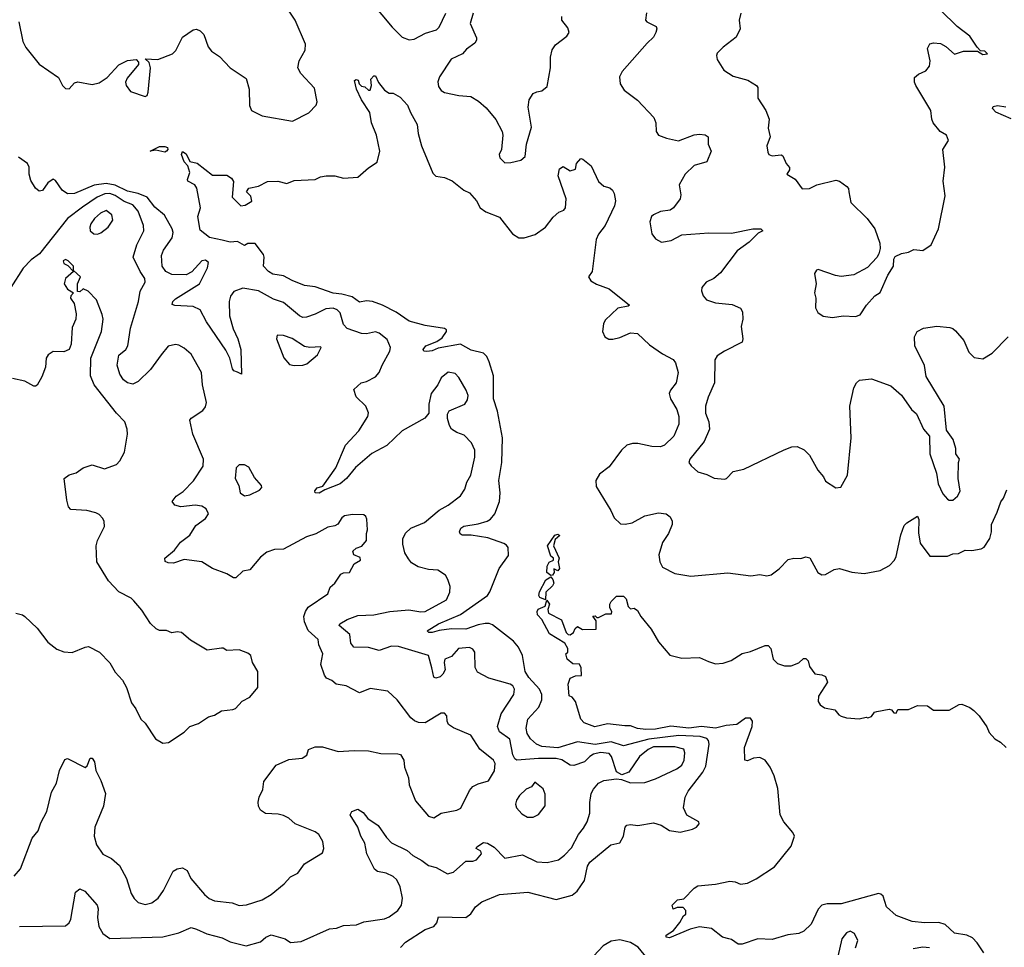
# Model space of a CAD drawing. Extents: x 2293139 to 2515392, y 824115 to 1006937.
# Tile 79 of 256: x 2339726 to 2345285, y 912977 to 918218. Entities that reach past the tile are written whole.
import ezdxf

# ---------------------------------------------------------------- set-up
doc = ezdxf.new("R2010")
doc.units = 0

msp = doc.modelspace()

# ---------------------------------------------------------------- linework, layer by layer
at = {"layer": '0CON10XD'}
for points in [[(2341664.3, 918375), (2341830, 918175), (2341885, 918118.6), (2341925, 918104.4), (2341953.4, 918106.6), (2342018.1, 918141.9), (2342079.5, 918160.5), (2342095, 918176), (2342132.5, 918255)], [(2340464.2, 917945.8), (2340456.1, 917976.1), (2340433.6, 917996.4), (2340505, 917992.5), (2340588.8, 918025), (2340606.8, 918043.2), (2340645, 918118.6), (2340705, 918160), (2340725, 918163.8), (2340745, 918153.8), (2340765, 918133.3), (2340790.6, 918065), (2340808.8, 918038.8), (2340855, 918010), (2340915, 917945.5), (2341004.7, 917884.7), (2341021.2, 917825), (2341022.7, 917732.7), (2341034.3, 917704.3), (2341095, 917674), (2341265.8, 917644.2), (2341358.8, 917691.2), (2341400, 917735), (2341406.1, 917753.9), (2341391.2, 917831.2), (2341313, 917913), (2341295.7, 917945), (2341304.3, 917985), (2341338.1, 918045), (2341340.3, 918079.7), (2341280.9, 918215), (2341215.8, 918315)], [(2344408.1, 917245), (2344419.4, 917185), (2344512, 917095), (2344554.3, 917035), (2344582.9, 916955), (2344584.3, 916925), (2344576.9, 916895), (2344566.4, 916873.6), (2344513, 916817), (2344435, 916775.7), (2344365, 916765.7), (2344331.7, 916771.7), (2344235, 916806.7), (2344225, 916802.5), (2344213.6, 916783.6), (2344223.8, 916725), (2344213.8, 916675), (2344221.2, 916645), (2344219.3, 916589.3), (2344232.3, 916562.3), (2344262.7, 916542.7), (2344315.8, 916534.2), (2344375, 916544), (2344445, 916540), (2344470.7, 916549.3), (2344506.7, 916605), (2344555, 916656.7), (2344583.6, 916676.4), (2344628.6, 916775), (2344660, 916825), (2344662, 916865), (2344669.5, 916880.5), (2344705, 916896.2), (2344745, 916903.8), (2344775, 916920), (2344825, 916913.8), (2344872.5, 916945), (2344914.4, 917035), (2344952.4, 917222.4), (2344939.4, 917305), (2344949.2, 917385), (2344939.2, 917485), (2344970, 917535), (2344958.8, 917565), (2344923.3, 917585), (2344884, 917635), (2344876, 917655), (2344870.8, 917705), (2344785.7, 917845), (2344777.5, 917865), (2344778.3, 917891.7), (2344800.3, 917909.7), (2344841.7, 917928.3), (2344863.8, 917955), (2344867.5, 917985), (2344852, 918055), (2344865, 918081.2), (2344886.4, 918086.4), (2344925, 918083.3), (2344955.8, 918065.8), (2345005, 918023.3), (2345055, 918040), (2345135, 918040), (2345165, 918020), (2345190, 918025), (2345175, 918040), (2345151.7, 918041.7), (2345131.7, 918061.7), (2345090, 918125), (2345018.6, 918178.6), (2344925, 918271.2)], [(2342286, 918255), (2342270, 918195), (2342306, 918115), (2342305, 918102.5), (2342295, 918084), (2342248.8, 918051.2), (2342226.2, 918025), (2342161.4, 917995), (2342095.6, 917895), (2342087.3, 917867.3), (2342090.9, 917840.9), (2342105, 917816.7), (2342125, 917806.2), (2342205, 917789.2), (2342273.9, 917783.9), (2342317.3, 917757.3), (2342359.7, 917719.7), (2342414.3, 917654.3), (2342450, 917585), (2342454, 917565), (2342446, 917485), (2342434, 917455), (2342436.1, 917436.1), (2342465, 917408.8), (2342498.6, 917411.4), (2342555.9, 917424.1), (2342580, 917445), (2342586.7, 917515), (2342615, 917610), (2342597.3, 917722.7), (2342602.2, 917765), (2342625, 917800), (2342645, 917810.6), (2342675, 917815.8), (2342705, 917840), (2342722.5, 917945), (2342723.2, 918005), (2342733.3, 918046.7), (2342751.2, 918075), (2342815.7, 918125), (2342828.6, 918145), (2342821.1, 918171.1), (2342786.2, 918215), (2342787.5, 918235)], [(2343264.3, 918255.7), (2343259.2, 918215), (2343266.7, 918205), (2343318.8, 918178.8), (2343323.8, 918165), (2343318.6, 918145), (2343305, 918119.2), (2343268, 918085), (2343128.6, 917925), (2343112.5, 917895), (2343116.2, 917855), (2343139.1, 917819.1), (2343215, 917762.9), (2343307.1, 917665), (2343318.6, 917635), (2343320, 917585), (2343333.8, 917565), (2343377.4, 917547.4), (2343445, 917532.9), (2343535, 917566.2), (2343565, 917570.8), (2343596.8, 917566.8), (2343613.8, 917555), (2343614.2, 917515), (2343630, 917475), (2343605.7, 917414.3), (2343535, 917393.3), (2343482.9, 917345), (2343448.8, 917285), (2343458.8, 917228.8), (2343456, 917205), (2343418, 917155), (2343398.3, 917141.7), (2343345, 917132.9), (2343305, 917115.8), (2343294.2, 917105), (2343284.3, 917075), (2343295, 917007.5), (2343315, 916978.8), (2343350.6, 916960.6), (2343405, 916970.6), (2343465, 917002.5), (2343617.6, 917012.4), (2343745, 917011.8), (2343865.5, 917035.5), (2343910, 917035), (2343922.5, 917025), (2343895, 917012), (2343845, 916960.6), (2343777.7, 916912.3), (2343683, 916787), (2343645.5, 916754.5), (2343601.2, 916735), (2343578, 916705), (2343575.8, 916685), (2343585, 916657.5), (2343603.3, 916635), (2343655, 916618.6), (2343748.8, 916608.8), (2343795, 916587.5), (2343807, 916567), (2343809.2, 916525), (2343799.2, 916485), (2343808.6, 916415), (2343806, 916395), (2343705, 916345.6), (2343665, 916318.1), (2343650.5, 916295), (2343648.9, 916165), (2343613.1, 916085), (2343597.7, 916035), (2343598.5, 915995), (2343617.9, 915945), (2343621.2, 915905), (2343590.9, 915835), (2343509.2, 915735), (2343504, 915715), (2343517, 915697), (2343555, 915662.2), (2343605, 915648.1), (2343647.4, 915627.4), (2343705, 915620.8), (2343716.7, 915625), (2343754.1, 915665.9), (2343815, 915677.5), (2344042.5, 915787.5), (2344085, 915803.8), (2344115, 915806.1), (2344155, 915787.5), (2344185, 915757.1), (2344231.7, 915671.7), (2344263.8, 915635), (2344275, 915610), (2344335, 915573.3), (2344363, 915577), (2344400.8, 915645), (2344420, 915855), (2344412.5, 916035), (2344435, 916137.5), (2344450, 916165), (2344468.3, 916181.7), (2344535, 916188), (2344645, 916149.2), (2344705.4, 916095.4), (2344762, 916015), (2344790.3, 915990.3), (2344828.8, 915905), (2344863.3, 915865), (2344864.1, 915764.1), (2344902.5, 915655), (2344911.2, 915595), (2344937.9, 915537.9), (2344965, 915509.2), (2344975, 915502.5), (2344995, 915502.5), (2345022, 915525), (2345035.6, 915554.4), (2345024.1, 915625.9), (2345026.7, 915715), (2345032.5, 915735), (2345012.5, 915765), (2345012.5, 915795), (2344996.7, 915845), (2344958.8, 915898.8), (2344945.5, 916035), (2344845, 916201.2), (2344835, 916263.3), (2344780.8, 916375), (2344778, 916425), (2344794.3, 916455.7), (2344830, 916475), (2344905, 916486), (2344978.3, 916478.3), (2344995, 916473.3), (2345009.7, 916459.7), (2345056.2, 916405), (2345085, 916340), (2345115, 916308.8), (2345165, 916302), (2345217.3, 916332.7), (2345306.7, 916425)], [(2343797.5, 918255), (2343787.5, 918215), (2343794.4, 918165), (2343771.2, 918118.8), (2343698.3, 918061.7), (2343665, 918027.5), (2343660, 918015), (2343665, 917992.5), (2343702.7, 917932.7), (2343755, 917898), (2343836.7, 917875), (2343885.8, 917845.8), (2343893.3, 917835), (2343893.8, 917775), (2343938.6, 917705), (2343958.6, 917655), (2343952.9, 917605), (2343963.3, 917555), (2343944.4, 917505), (2343949.5, 917469.5), (2343956.1, 917456.1), (2343975, 917448), (2344025, 917453.3), (2344035, 917447.5), (2344053.3, 917405), (2344071.7, 917381.7), (2344071.7, 917368.3), (2344057.5, 917345), (2344105, 917316.7), (2344145, 917262.5), (2344185, 917264.4), (2344226.2, 917283.8), (2344335, 917310), (2344355, 917304.5), (2344395.7, 917275), (2344405, 917263.3), (2344408.1, 917245)], [(2339721.9, 918205), (2339743.1, 918095), (2339759.8, 918059.8), (2339835, 917965.7), (2339945, 917891.4), (2339967.9, 917845), (2339985, 917827.9), (2340005, 917826.5), (2340035, 917860), (2340053.7, 917866.3), (2340135, 917850.5), (2340175, 917860.4), (2340219.8, 917890.2), (2340285, 917962.9), (2340335, 917987.5), (2340383, 917993), (2340397, 917977), (2340397.5, 917965), (2340333, 917887), (2340323.3, 917865), (2340326.4, 917846.4), (2340352.2, 917812.2), (2340435, 917784), (2340445, 917790), (2340451.3, 917808.7), (2340464.2, 917945.8)], [(2340868.5, 916971.5), (2340797.1, 916987.1), (2340745, 917027.5), (2340732.5, 917105), (2340747.5, 917155), (2340725.5, 917265.5), (2340714.3, 917284.3), (2340676.2, 917305), (2340673.3, 917315), (2340687.1, 917355), (2340675, 917392.5), (2340654.3, 917414.3), (2340640, 917455), (2340645, 917472.5), (2340665, 917460), (2340687.1, 917417.1), (2340727.7, 917407.7), (2340815, 917338.8), (2340895, 917338.8), (2340921.7, 917321.7), (2340933.6, 917303.6), (2340926, 917215), (2340975, 917166.2), (2340999.5, 917170.5), (2341037, 917193), (2341030.7, 917220.7), (2341007.5, 917245), (2341020, 917265), (2341075, 917277.5), (2341125, 917303.3), (2341183.9, 917306.1), (2341235, 917292.5), (2341275, 917309.2), (2341395, 917314.2), (2341425, 917330), (2341456.1, 917336.1), (2341505, 917336), (2341555, 917322), (2341635, 917328), (2341695, 917380), (2341745, 917412.5), (2341760, 917475), (2341740.9, 917565), (2341712.7, 917635), (2341703.1, 917693.1), (2341655, 917764.3), (2341627.1, 917825), (2341617, 917873), (2341625, 917880), (2341636.2, 917876.2), (2341642.5, 917855), (2341655, 917842.5), (2341675, 917837.5), (2341695, 917820), (2341705, 917820), (2341712.5, 917845), (2341708.3, 917881.7), (2341725, 917900), (2341735, 917900), (2341751.7, 917861.7), (2341785, 917820), (2341813, 917803), (2341835, 917802.5), (2341875, 917780), (2341915.8, 917735), (2341932.6, 917692.6), (2341971.1, 917625), (2341975.8, 917574.2), (2341995.6, 917505.6), (2342059.5, 917349.5), (2342075, 917333.3), (2342125, 917326.2), (2342167, 917307), (2342233.3, 917255), (2342265, 917240), (2342305, 917193.3), (2342326.2, 917155), (2342357.5, 917132.5), (2342435, 917102.5), (2342508.3, 917008.3), (2342544.5, 916984.5), (2342575, 916984.3), (2342635.7, 917004.3), (2342695, 917046), (2342738.3, 917101.7), (2342770.4, 917129.6), (2342798.4, 917141.6), (2342808.5, 917155), (2342810.8, 917205), (2342767.1, 917335), (2342773.3, 917375), (2342795, 917387.5), (2342833.6, 917363.6), (2342865, 917372.5), (2342870, 917405), (2342895, 917432.5), (2342905, 917430), (2342952.3, 917392.3), (2342995, 917303.3), (2343025, 917276.7), (2343057.7, 917267.7), (2343073.3, 917255), (2343083.3, 917235), (2343090, 917195), (2343084.2, 917165), (2343031.4, 917055), (2342994, 917006), (2342981.1, 916975), (2342957.5, 916795), (2342936.7, 916765), (2342951.4, 916741.4), (2342982.4, 916722.4), (2343055, 916696.9), (2343170, 916605), (2343161.7, 916598.3), (2343103, 916587), (2343030.9, 916519.1), (2343021.4, 916498.6), (2343015.8, 916455), (2343030, 916425), (2343052.2, 916412.2), (2343075, 916412.5), (2343115, 916422.1), (2343175, 916447.9), (2343215, 916444.5), (2343281.5, 916381.5), (2343355, 916330), (2343415, 916297.5), (2343429.5, 916279.5), (2343444, 916225), (2343432, 916165), (2343401.2, 916125), (2343394, 916105), (2343400.8, 916075), (2343436.2, 916015), (2343447.1, 915975), (2343447.8, 915932.2), (2343418.6, 915865), (2343366.4, 915813.6), (2343345, 915803.8), (2343294.5, 915805.5), (2343216.2, 915823.8), (2343186, 915824), (2343155, 915814.5), (2343124.5, 915785), (2343055, 915691.5), (2342999.3, 915650.7), (2342979.2, 915615), (2342980.7, 915580.7), (2343064, 915445), (2343082.4, 915402.4), (2343119.1, 915369.1), (2343145, 915366.9), (2343185, 915374.5), (2343256.3, 915413.7), (2343332.4, 915432.4), (2343376.5, 915426.5), (2343399.1, 915409.1), (2343410, 915385), (2343409.2, 915365), (2343390, 915315), (2343355, 915263.8), (2343335.5, 915195), (2343340.5, 915155), (2343355.8, 915125), (2343425, 915089.1), (2343515, 915073.5), (2343725, 915093.3), (2343855, 915076), (2343905, 915083.8), (2343945, 915076), (2343968.6, 915081.4), (2344014.4, 915115.6), (2344065, 915168), (2344096.1, 915176.1), (2344135.9, 915174.1), (2344165, 915182.5), (2344186.7, 915176.7), (2344233.3, 915095), (2344255, 915081.2), (2344275, 915083.8), (2344325, 915111.2), (2344355, 915117.5), (2344425, 915096), (2344495, 915088), (2344585, 915105.8), (2344636.6, 915133.4), (2344665, 915163.8), (2344675.6, 915185), (2344702.1, 915307.9), (2344720.3, 915359.7), (2344734.4, 915375.6), (2344795, 915412.5), (2344803.6, 915393.6), (2344801.7, 915318.3), (2344810.3, 915260.3), (2344865.8, 915185.8), (2344965, 915186), (2344995, 915200), (2345027.5, 915202.5), (2345065, 915221.2), (2345101.7, 915218.3), (2345155, 915228.8), (2345172, 915238), (2345203.9, 915286.1), (2345214, 915325), (2345214, 915365), (2345244.2, 915435), (2345265.7, 915494.3), (2345280.8, 915515), (2345299.1, 915560.9)], [(2345325, 917656.5), (2345237.1, 917695), (2345219.4, 917715), (2345222.8, 917727.2), (2345247, 917733), (2345294.6, 917724.6)], [(2340545, 917469.2), (2340495, 917480), (2340463.3, 917475), (2340515, 917501.4), (2340545, 917501.9), (2340561.2, 917495), (2340562.5, 917485), (2340555, 917473.8), (2340545, 917469.2)], [(2339725, 913094.5), (2339985, 913098.6), (2340004.6, 913115.4), (2340013.9, 913136.1), (2340041.7, 913288.3), (2340065, 913306.7), (2340093.2, 913293.2), (2340164.1, 913214.1), (2340169.2, 913195), (2340164.5, 913144.5), (2340172.5, 913095), (2340195.3, 913055.3), (2340235, 913026.4), (2340535, 913036.2), (2340625, 913058.2), (2340695, 913089.2), (2340725, 913079.4), (2340782.6, 913052.6), (2340869.6, 913029.6), (2340915, 913007.8), (2341005, 912985.6), (2341085, 913008), (2341115, 913034.3), (2341145, 913047.5), (2341224.3, 913024.3), (2341255, 913003.3), (2341315, 913010), (2341475, 913080.9), (2341515, 913085.5), (2341555, 913099.5), (2341626.9, 913103.1), (2341668.3, 913121.7), (2341785, 913138.6), (2341811.4, 913148.6), (2341860.8, 913185), (2341882.2, 913215), (2341886.9, 913255), (2341875, 913318), (2341855, 913358.9), (2341835, 913377.9), (2341795.3, 913395.3), (2341746.2, 913405), (2341728.9, 913418.9), (2341686.1, 913505), (2341675.6, 913565), (2341652.1, 913605), (2341635.9, 913655.9), (2341591.4, 913725), (2341601.2, 913745), (2341635, 913757.1), (2341665, 913738.6), (2341690.8, 913705), (2341750, 913665), (2341797, 913597), (2341825, 913567.8), (2341914.2, 913524.2), (2341945.7, 913495), (2341997.4, 913467.4), (2342035, 913438.9), (2342077, 913427), (2342141.3, 913391.3), (2342175, 913401.9), (2342245, 913463.8), (2342285, 913463.8), (2342305, 913472), (2342334, 913505), (2342329.7, 913519.7), (2342303.3, 913535), (2342306.7, 913545), (2342345, 913568.6), (2342366.7, 913565), (2342405, 913543.1), (2342465, 913480), (2342565, 913500), (2342645, 913460.6), (2342705, 913456.7), (2342768.3, 913471.7), (2342802.7, 913497.3), (2342841.5, 913538.5), (2342880.5, 913615), (2342910.2, 913649.8), (2342929.5, 913685), (2342945.4, 913734.6), (2342944.5, 913795), (2342953.1, 913845), (2342965, 913870), (2342995, 913904), (2343025, 913918.6), (2343095, 913928), (2343124.2, 913924.2), (2343175, 913906), (2343255, 913907.5), (2343315, 913928.1), (2343436, 913985), (2343464, 914005), (2343478.6, 914035), (2343482, 914075), (2343475, 914096.7), (2343425, 914109.1), (2343305, 914109), (2343273.9, 914095), (2343225.9, 914054.1), (2343165, 913966), (2343125, 913951.2), (2343095, 913968.8), (2343068.2, 914055), (2343055, 914071.8), (2343005, 914077.3), (2342965, 914068.3), (2342944.8, 914055.2), (2342915.9, 914024.1), (2342855, 914004.6), (2342835, 914006), (2342786.3, 914036.3), (2342755, 914044.1), (2342655, 914043.5), (2342533.4, 914033.4), (2342521.9, 914041.9), (2342509.5, 914065), (2342493.4, 914153.4), (2342435.6, 914195), (2342423.8, 914225), (2342444.1, 914295.9), (2342516.9, 914405), (2342520, 914435), (2342510.8, 914455), (2342495, 914464.4), (2342375, 914497.5), (2342310.7, 914530.7), (2342297.6, 914557.6), (2342295.7, 914645), (2342285, 914662), (2342265, 914670), (2342204.1, 914665.9), (2342165, 914620), (2342127.1, 914605), (2342122.1, 914585), (2342127.9, 914545), (2342115, 914519.2), (2342100, 914505), (2342075, 914498.1), (2342064, 914504), (2342053.8, 914555), (2342035, 914625.7), (2341865, 914676.5), (2341825, 914677.3), (2341755, 914653.3), (2341695, 914671.2), (2341613.4, 914673.4), (2341595.8, 914695), (2341589.6, 914745), (2341528.9, 914795), (2341534.4, 914805), (2341575, 914829.5), (2341635, 914851.8), (2341725, 914854.6), (2341816.4, 914873.6), (2341922.8, 914882.8), (2341991.5, 914871.5), (2342015, 914873.8), (2342135, 914940), (2342153.9, 914983.9), (2342155.7, 915015), (2342144.3, 915054.3), (2342129.7, 915079.7), (2342086.8, 915106.8), (2342035, 915110.5), (2341975, 915127.1), (2341938.1, 915148.1), (2341921.5, 915171.5), (2341900.5, 915205), (2341890, 915255), (2341889.6, 915285), (2341904.1, 915315.9), (2341935, 915344.4), (2342012.2, 915377.8), (2342095, 915445.6), (2342145, 915474.6), (2342215, 915527.5), (2342240, 915565), (2342251.1, 915605), (2342272.9, 915645), (2342295.5, 915745.5), (2342296.4, 915785), (2342277.4, 915827.4), (2342235, 915870.6), (2342193.3, 915885), (2342164.3, 915904.3), (2342152, 915925), (2342141.2, 915965), (2342141.7, 915988.3), (2342151.4, 916008.6), (2342240, 916045), (2342255, 916070), (2342258, 916095), (2342247.5, 916125), (2342205, 916196.7), (2342185, 916218), (2342145, 916225.8), (2342105, 916193.3), (2342086.1, 916153.9), (2342050, 916105), (2342036.2, 916045), (2342036.7, 915995), (2342014.2, 915965.8), (2341885, 915895.6), (2341798.5, 915811.5), (2341715, 915766.2), (2341621.6, 915688.4), (2341571.1, 915625), (2341535, 915596.2), (2341448.3, 915561.7), (2341417.3, 915542.7), (2341393.8, 915545), (2341392.5, 915555), (2341405, 915572.5), (2341438, 915582), (2341511.1, 915685), (2341566.2, 915813.8), (2341640.8, 915895), (2341692.5, 915975), (2341695.6, 915995.6), (2341680, 916035), (2341625, 916086.7), (2341611.7, 916128.3), (2341654.3, 916165.7), (2341685, 916173.1), (2341735, 916199.4), (2341755, 916224.2), (2341773.3, 916265), (2341816.5, 916345), (2341819.1, 916365), (2341799.9, 916409.9), (2341756.6, 916446.6), (2341735, 916453.1), (2341685, 916443.2), (2341655, 916443.9), (2341575, 916472.3), (2341554, 916495), (2341535, 916561.4), (2341517.8, 916577.8), (2341495, 916587.5), (2341455, 916583.9), (2341395, 916553.2), (2341345, 916536.2), (2341325, 916535.4), (2341305, 916544.5), (2341215, 916620), (2341159.2, 916639.2), (2341075, 916686.4), (2340985, 916700.4), (2340935, 916681.1), (2340915.4, 916655), (2340908, 916625), (2340911.1, 916545), (2340930.4, 916470.4), (2340958.2, 916415), (2340975.5, 916355), (2340977.5, 916215), (2340956.4, 916226.4), (2340935, 916233.8), (2340926.7, 916245), (2340911.8, 916305), (2340890.3, 916350.3), (2340780, 916510), (2340745, 916578.2), (2340705, 916597.4), (2340602.3, 916602.3), (2340587.7, 916607.7), (2340590.5, 916625), (2340605, 916640.9), (2340741.9, 916725), (2340786.5, 916815), (2340792.5, 916845), (2340775, 916859.4), (2340755, 916854.3), (2340697, 916793), (2340665, 916776.7), (2340585, 916778.5), (2340551.1, 916795), (2340529.6, 916825), (2340527.3, 916885), (2340537.1, 916915), (2340587.2, 916985), (2340591.6, 917015), (2340586.7, 917035), (2340542.8, 917112.8), (2340488.5, 917158.5), (2340445.8, 917215), (2340395, 917236), (2340335, 917248.2), (2340265, 917282.6), (2340215, 917292.6), (2340147.2, 917282.8), (2340035, 917235.4), (2339995, 917233.9), (2339965, 917254.5), (2339928.8, 917308.8), (2339915, 917315.7), (2339885, 917295.8), (2339855, 917252), (2339835, 917249.2), (2339815, 917265.7), (2339789.5, 917309.5), (2339780.3, 917345), (2339780, 917385), (2339770.6, 917405), (2339720, 917440)], [(2339695, 913378.8), (2339730.5, 913419.5), (2339796.9, 913593.1), (2339830.5, 913635), (2339845, 913680), (2339880, 913745), (2339905, 913852.5), (2339934.2, 913905), (2339951.2, 913975), (2339981.2, 914038.8), (2339995, 914043.8), (2340095, 913993.3), (2340107.7, 914002.3), (2340124, 914045), (2340135, 914046), (2340148.1, 914025), (2340155.7, 913975), (2340185, 913920), (2340210, 913845), (2340200, 913775), (2340150.9, 913655), (2340146.4, 913605), (2340158.7, 913555), (2340195, 913503.3), (2340245, 913479.5), (2340289.6, 913439.6), (2340329.5, 913365), (2340355, 913281.2), (2340372, 913252), (2340395, 913229.2), (2340435, 913218.6), (2340471.7, 913228.3), (2340508, 913255), (2340537.5, 913297.5), (2340593.3, 913406.7), (2340615, 913421.1), (2340645, 913426.5), (2340670.9, 913410.9), (2340693.1, 913365), (2340768.6, 913275), (2340795, 913252.2), (2340825, 913240), (2340925, 913227.8), (2340965, 913212.2), (2341007.1, 913217.1), (2341095, 913244.5), (2341145, 913274.4), (2341218.6, 913335), (2341255, 913375.6), (2341295.8, 913395), (2341335, 913448), (2341435, 913511.2), (2341444, 913535), (2341438, 913575), (2341415, 913613.3), (2341395, 913630), (2341281.2, 913675), (2341245, 913705.8), (2341215, 913722), (2341185, 913730), (2341113.3, 913733.3), (2341085, 913751.2), (2341074.3, 913774.3), (2341073, 913797), (2341077.5, 913825), (2341098.6, 913868.6), (2341105, 913913.8), (2341175, 914005.6), (2341245, 914038.5), (2341320, 914045), (2341348.1, 914061.9), (2341356.1, 914093.9), (2341395, 914110), (2341435, 914110), (2341525, 914082.5), (2341615, 914089.2), (2341695, 914086.2), (2341765, 914071.2), (2341860.7, 914070.7), (2341875.9, 914065.9), (2341894, 914035), (2341899.2, 913995), (2341920.8, 913935), (2341924.2, 913895), (2341960, 913805), (2342035, 913718), (2342065, 913709.2), (2342105, 913734), (2342195, 913751.2), (2342217, 913763), (2342265, 913863.3), (2342283.8, 913885), (2342315, 913900.8), (2342373, 913917), (2342406.9, 913973.1), (2342410.5, 914015), (2342401.4, 914035), (2342325, 914097.1), (2342273.8, 914175), (2342175, 914216), (2342146.7, 914235), (2342138.8, 914255), (2342137.5, 914285), (2342125, 914300), (2342105, 914300), (2342015, 914246), (2341977.7, 914247.7), (2341955, 914256.7), (2341935, 914273.3), (2341856.7, 914375), (2341805, 914424), (2341705, 914438.8), (2341645, 914413.8), (2341570, 914455), (2341513, 914463), (2341487.5, 914485), (2341458.3, 914498.3), (2341446.7, 914515), (2341426.2, 914575), (2341436.7, 914635), (2341415.6, 914685), (2341410.8, 914715), (2341355, 914766), (2341333.8, 914815), (2341330.9, 914845), (2341338.9, 914875), (2341355, 914899.2), (2341465.9, 914974.1), (2341479.3, 915010.7), (2341505.6, 915034.4), (2341538.8, 915085), (2341555, 915092.5), (2341587.5, 915095), (2341615, 915143.8), (2341650, 915165), (2341649.3, 915179.3), (2341612.5, 915195), (2341607.5, 915215), (2341625, 915232.5), (2341657.3, 915242.7), (2341683.8, 915275), (2341683.8, 915315), (2341690, 915335), (2341686.2, 915395), (2341680.7, 915410.7), (2341669.3, 915419.3), (2341605, 915422), (2341560, 915415), (2341545, 915404), (2341522.2, 915367.8), (2341505, 915357.5), (2341465, 915350.5), (2341398, 915312), (2341345, 915296.7), (2341215, 915225.6), (2341165, 915224.5), (2341120.5, 915209.5), (2341085, 915180.6), (2341025, 915110), (2340985, 915101.2), (2340946.4, 915063.6), (2340934.1, 915064.1), (2340896, 915086), (2340815, 915116.2), (2340754.1, 915154.1), (2340655, 915167.5), (2340595, 915146.5), (2340565, 915148.5), (2340546.7, 915156.7), (2340545.7, 915175), (2340599.8, 915220.2), (2340633.8, 915265), (2340686.2, 915305), (2340720.3, 915359.7), (2340775, 915400), (2340792, 915425), (2340778.8, 915455), (2340755, 915470), (2340716.1, 915473.9), (2340635, 915466.2), (2340602.5, 915475), (2340586.7, 915495), (2340610, 915525), (2340648.3, 915551.7), (2340707, 915613), (2340762.5, 915695), (2340764, 915735), (2340704.2, 915875), (2340687.5, 915955), (2340693.6, 915966.4), (2340759.7, 916010.3), (2340775, 916030), (2340780.6, 916055), (2340758.2, 916155), (2340751.9, 916225), (2340695, 916328), (2340655, 916362), (2340625, 916379.2), (2340605, 916382.5), (2340565, 916372.5), (2340525.3, 916324.7), (2340465, 916241.4), (2340395, 916172.5), (2340365, 916157.5), (2340335, 916165.6), (2340312.2, 916182.2), (2340291.9, 916215), (2340275.4, 916265), (2340285, 916321.4), (2340324.4, 916355), (2340336, 916374), (2340350.7, 916475), (2340397.3, 916625), (2340406.1, 916683.9), (2340434.6, 916735), (2340432.2, 916755), (2340405.3, 916795), (2340366.8, 916875), (2340386.7, 916945), (2340426.5, 917025), (2340425.4, 917055), (2340394, 917135), (2340365, 917170.9), (2340315, 917190.7), (2340264.1, 917225), (2340235, 917236.4), (2340206.7, 917233.3), (2340163.1, 917215), (2340081.4, 917158.6), (2339995.8, 917094.2), (2339838.5, 916895), (2339790, 916860), (2339745.7, 916814.3), (2339675, 916704)], [(2340165, 917006), (2340185, 917014), (2340225.8, 917045), (2340251.4, 917085), (2340245.6, 917115), (2340215, 917138.9), (2340182.9, 917125), (2340148.6, 917095), (2340127.1, 917065), (2340121.4, 917045), (2340124.3, 917024.3), (2340145, 917008), (2340165, 917006)], [(2341875.8, 912975), (2341903.8, 913006.2), (2342015, 913078), (2342065, 913094.4), (2342081.1, 913115), (2342091.4, 913148.6), (2342245.4, 913144.6), (2342273.7, 913166.3), (2342299.4, 913205), (2342335, 913233.3), (2342435, 913275.6), (2342595, 913288), (2342755, 913247.1), (2342845, 913271.1), (2342872.7, 913295), (2342914.6, 913355), (2342932.1, 913435), (2342945, 913458.1), (2343064.6, 913555.4), (2343115, 913568), (2343135.5, 913604.5), (2343144.3, 913655.7), (2343155, 913666.2), (2343175, 913670.8), (2343215.5, 913664.5), (2343305, 913679.4), (2343347.8, 913667.8), (2343395, 913637.5), (2343455, 913628), (2343525, 913643.8), (2343546.7, 913655), (2343563.3, 913675), (2343560, 913685), (2343493.2, 913723.2), (2343474.2, 913765), (2343482.9, 913825), (2343500.2, 913859.8), (2343583.7, 913966.3), (2343599.5, 914000.5), (2343619.8, 914125), (2343615.9, 914145), (2343605, 914156.2), (2343568.2, 914168.2), (2343447.1, 914172.9), (2343277.8, 914152.2), (2343135, 914114.8), (2343065, 914137.9), (2342975, 914122.8), (2342875, 914136.9), (2342765, 914103.9), (2342675, 914111.9), (2342644.4, 914125), (2342610.6, 914155), (2342592.1, 914185), (2342586.1, 914215), (2342594.6, 914265), (2342657, 914333), (2342674.7, 914375.3), (2342674.1, 914405), (2342661.2, 914435), (2342601.6, 914501.6), (2342580.6, 914535), (2342565.2, 914625), (2342543.2, 914673.2), (2342515, 914706.2), (2342395, 914798), (2342375.9, 914805.9), (2342355, 914805.9), (2342315, 914799.2), (2342245, 914773.5), (2342164.7, 914775.3), (2342095, 914766.9), (2342054.6, 914754.6), (2342035.9, 914755.9), (2342026.2, 914765), (2342090, 914805), (2342215, 914856.6), (2342366.9, 914965), (2342381.1, 914985), (2342432.9, 915117.1), (2342485, 915190), (2342483.6, 915235), (2342475, 915248.9), (2342458.7, 915258.7), (2342369.8, 915289.8), (2342275, 915305.5), (2342225, 915306), (2342213.1, 915313.1), (2342210, 915325), (2342216, 915345), (2342233.1, 915356.9), (2342315, 915368.5), (2342365, 915383.8), (2342384.1, 915395.9), (2342408.5, 915425), (2342434.6, 915495), (2342439.7, 915545), (2342430.8, 915615), (2342449.2, 915715), (2342451.6, 915855), (2342424.7, 916005), (2342402, 916075), (2342401.1, 916205), (2342377.3, 916285), (2342363.6, 916315), (2342345, 916333.6), (2342275, 916351.2), (2342215, 916383.8), (2342088.3, 916361.7), (2342055, 916346.7), (2342025, 916342.2), (2342008.8, 916345), (2342004.5, 916355), (2342018.6, 916375), (2342081.2, 916398.8), (2342110.5, 916419.5), (2342135.9, 916455), (2342136.1, 916465), (2342125, 916473.2), (2342015, 916490), (2341925, 916514.5), (2341850.8, 916565), (2341775, 916605.3), (2341718.6, 916625), (2341685, 916629.1), (2341645, 916622.1), (2341602.3, 916652.3), (2341545, 916667.6), (2341495, 916672.4), (2341395, 916708.9), (2341335, 916715.6), (2341263.7, 916743.7), (2341215, 916771.1), (2341155, 916779.4), (2341131.2, 916795), (2341103.3, 916825), (2341106.2, 916875), (2341101.7, 916891.7), (2341055, 916952.5), (2341015, 916953.3), (2340995, 916942), (2340955, 916964), (2340915, 916960), (2340868.5, 916971.5)], [(2339705, 914863.8), (2339742.5, 914855), (2339755, 914846.2), (2339825, 914779.2), (2339885, 914700.8), (2339935, 914662), (2339975, 914646.7), (2340022.3, 914642.3), (2340095, 914672.9), (2340115, 914675.8), (2340176.2, 914645), (2340234.5, 914584.5), (2340265, 914532), (2340305.5, 914485.5), (2340328.6, 914445), (2340357.3, 914357.3), (2340382.5, 914325), (2340410, 914265), (2340435, 914242.5), (2340492.5, 914155), (2340535, 914130), (2340566.1, 914133.9), (2340655, 914192.5), (2340687.5, 914225), (2340735, 914241.2), (2340791.9, 914278.1), (2340825, 914287.5), (2340865, 914312.9), (2340929.5, 914320.5), (2340945, 914326.7), (2340982.7, 914367.3), (2341025, 914390), (2341070, 914445), (2341070, 914535), (2341040, 914585), (2341031.2, 914625), (2341015, 914638), (2340965, 914656.7), (2340895, 914653.3), (2340875, 914667.5), (2340865, 914667.5), (2340785, 914656), (2340691.2, 914711.2), (2340640, 914755), (2340615, 914760), (2340585, 914753.3), (2340555, 914766.2), (2340515, 914767.5), (2340497, 914777), (2340465, 914806.7), (2340415, 914882.5), (2340370, 914935), (2340355, 914948.8), (2340285, 914985.8), (2340227.9, 915047.9), (2340161.8, 915155), (2340156.8, 915245), (2340164.6, 915275), (2340204.4, 915355), (2340203, 915383), (2340195, 915400), (2340175, 915421.2), (2340155, 915432), (2340105, 915444), (2340015, 915451.2), (2340001.2, 915465), (2339992.5, 915502.5), (2339977.5, 915625), (2340005, 915646.7), (2340045, 915656.7), (2340084.3, 915685.7), (2340135, 915702.5), (2340205, 915680), (2340272, 915705), (2340291.4, 915725), (2340317.8, 915775), (2340334.4, 915875), (2340333.3, 915905), (2340320, 915945), (2340273.3, 915995), (2340146.5, 916155), (2340126.2, 916206.2), (2340128.2, 916305), (2340187.5, 916455), (2340196.9, 916525), (2340192.1, 916552.1), (2340160, 916635), (2340113, 916683), (2340085, 916697.5), (2340065, 916680), (2340051.7, 916681.7), (2340052.5, 916725), (2340070, 916765), (2340030, 916800), (2340030, 916825), (2340000, 916855), (2339985, 916863.3), (2339971.2, 916855), (2339975, 916840), (2339998.3, 916828.3), (2340030, 916795), (2339983.9, 916756.1), (2339977.5, 916725), (2339995, 916696), (2340030, 916675), (2340015, 916657.5), (2340012.5, 916645), (2340033.9, 916613.9), (2340044, 916555), (2340042, 916525), (2340022.4, 916477.6), (2340015.7, 916385), (2340006, 916355), (2339975, 916340.6), (2339915, 916342.2), (2339887.1, 916325), (2339874.5, 916305), (2339871.9, 916255), (2339851.1, 916198.9), (2339825, 916152.5), (2339815, 916146.7), (2339805, 916146.2), (2339755, 916175.8), (2339685, 916190.6)], [(2341275, 916264), (2341325, 916265.7), (2341346.6, 916273.4), (2341407.5, 916325), (2341427.5, 916365), (2341425, 916370), (2341365, 916365.8), (2341335, 916371.9), (2341265, 916416.9), (2341215, 916434), (2341180, 916435), (2341176.7, 916415), (2341217.6, 916307.6), (2341249.5, 916269.5), (2341275, 916264)], [(2340995, 915527.5), (2341025, 915533.8), (2341080.3, 915559.7), (2341093.3, 915575), (2341091.2, 915585), (2341051.9, 915631.9), (2341019.5, 915689.5), (2340995, 915702.5), (2340965, 915702.5), (2340947.5, 915685), (2340942.5, 915625), (2340962.5, 915585), (2340970, 915545), (2340995, 915527.5)], [(2342725, 915076.7), (2342702.5, 915095), (2342705, 915130), (2342715, 915152.5), (2342740, 915165), (2342740, 915175), (2342725, 915187.5), (2342706, 915245), (2342747.5, 915305), (2342765, 915311.2), (2342775.8, 915304.2), (2342749.3, 915280.7), (2342740.8, 915245), (2342771.2, 915175), (2342766.2, 915155), (2342773.6, 915116.4), (2342765, 915103.3), (2342742.5, 915115), (2342743.3, 915095), (2342735, 915080), (2342725, 915076.7)], [(2342695, 914940), (2342663.2, 914953.2), (2342658, 914965), (2342661.4, 914985), (2342696.9, 915053.1), (2342725, 915070), (2342737.1, 915055), (2342741.4, 915035), (2342735, 915020), (2342697.6, 914982.4), (2342695, 914940)], [(2344005.8, 913875), (2343985.3, 913945.3), (2343962.7, 913995), (2343934.6, 914034.6), (2343905, 914049.2), (2343870, 914045), (2343835, 914030), (2343820, 914035), (2343819.2, 914105), (2343862.5, 914225), (2343862.7, 914255), (2343852, 914272), (2343825, 914270.6), (2343775, 914236.3), (2343715, 914230), (2343655, 914214.5), (2343575, 914223.5), (2343505, 914214.8), (2343403.4, 914226.6), (2343315, 914210), (2343262.2, 914207.8), (2343214, 914214), (2343175, 914228.8), (2343142.7, 914227.3), (2343045, 914240), (2342973.4, 914223.4), (2342913.3, 914245), (2342893.8, 914265), (2342863.3, 914365), (2342845, 914390), (2342828.3, 914398.3), (2342823.6, 914463.6), (2342835, 914497.5), (2342865, 914510), (2342898.3, 914511.7), (2342896.4, 914556.4), (2342886.7, 914576.7), (2342848.3, 914578.3), (2342817.5, 914605), (2342810, 914635), (2342820, 914645), (2342820, 914665), (2342803.3, 914695), (2342717.9, 914747.9), (2342675, 914828.8), (2342650, 914855), (2342648.1, 914875), (2342653.4, 914886.6), (2342693.3, 914905), (2342701.7, 914938.3), (2342718, 914915), (2342708, 914885), (2342712.5, 914865), (2342785, 914827.5), (2342810.8, 914755), (2342823.2, 914743.2), (2342835, 914742.5), (2342853.3, 914755), (2342861.7, 914778.3), (2342875, 914790), (2342903.3, 914773.3), (2342980, 914775), (2342981.7, 914821.7), (2342961.7, 914848.3), (2342975, 914850), (2342985, 914840), (2342995, 914840), (2343035, 914860), (2343068.3, 914861.7), (2343070, 914875), (2343057.5, 914895), (2343057.5, 914915), (2343065, 914930), (2343095, 914960), (2343135, 914960), (2343150, 914945), (2343161.7, 914901.7), (2343175, 914890), (2343195, 914892.5), (2343215, 914880), (2343233.3, 914845), (2343291.2, 914775), (2343332.2, 914702.2), (2343397, 914627), (2343465, 914609.5), (2343565, 914614.1), (2343615, 914590.9), (2343655, 914577.5), (2343697.9, 914582.1), (2343742.7, 914597.3), (2343805, 914637.1), (2343852.4, 914647.6), (2343935, 914681.1), (2343951.7, 914681.7), (2343966.7, 914665), (2343980, 914605), (2344005, 914580.8), (2344045, 914567.1), (2344082.5, 914567.5), (2344125, 914583.3), (2344150.8, 914609.2), (2344165, 914608.8), (2344178.8, 914595), (2344185, 914562.5), (2344215, 914522.5), (2344255, 914516.7), (2344275, 914507.5), (2344287.5, 914475), (2344236.7, 914395), (2344233.8, 914365), (2344246.1, 914346.1), (2344270.5, 914330.5), (2344328.3, 914318.3), (2344350.7, 914290.7), (2344365, 914282.5), (2344395, 914273.3), (2344465, 914267.5), (2344505, 914277.5), (2344515, 914272.5), (2344535, 914280), (2344552.5, 914305), (2344565, 914310), (2344635, 914322.5), (2344648.3, 914318.3), (2344661.7, 914301.7), (2344675, 914300), (2344685, 914320), (2344745, 914320), (2344795, 914342.5), (2344851.7, 914341.7), (2344885, 914316.7), (2344975, 914317.5), (2345031.2, 914348.8), (2345045, 914350), (2345091.2, 914331.2), (2345113.3, 914315), (2345144.1, 914284.1), (2345186.7, 914223.3), (2345200.3, 914190.3), (2345231.2, 914155), (2345263.8, 914135), (2345295, 914105.8)], [(2342625, 913712.5), (2342655, 913726.7), (2342693.3, 913776.7), (2342693, 913843), (2342681.7, 913871.7), (2342635, 913910), (2342615, 913883.8), (2342585, 913871.2), (2342548.8, 913835), (2342531.9, 913808.1), (2342525.8, 913785), (2342531.2, 913765), (2342561.2, 913731.2), (2342593, 913713), (2342625, 913712.5)], [(2345169.6, 912945), (2345132.8, 913002.8), (2345105, 913030.3), (2345074, 913046), (2345005, 913057.3), (2344952, 913105), (2344915, 913116.8), (2344834.6, 913114.6), (2344765, 913122.1), (2344675, 913156.7), (2344620, 913205), (2344600.8, 913265), (2344587.9, 913277.9), (2344575, 913281.1), (2344365, 913221.8), (2344285, 913221.8), (2344255.3, 913214.7), (2344235, 913193.1), (2344195, 913107.1), (2344152.6, 913067.4), (2344125.4, 913054.6), (2344062.2, 913047.8), (2343975, 913021.3), (2343894.4, 913025.6), (2343805.7, 912994.3), (2343783.3, 912995), (2343745, 913021.2), (2343730, 913025), (2343695, 913033.8), (2343632.5, 913082.5), (2343565, 913093.3), (2343511.5, 913078.5), (2343395, 913030), (2343376.7, 913035), (2343376.7, 913045), (2343417.3, 913072.7), (2343453.8, 913116.2), (2343473.3, 913155), (2343487.5, 913165), (2343487.5, 913185), (2343472.5, 913202.5), (2343438.3, 913201.7), (2343415, 913193.3), (2343410, 913215), (2343440, 913245), (2343475, 913250), (2343535, 913311.2), (2343555.9, 913324.1), (2343655, 913334.2), (2343735, 913350), (2343765, 913346.5), (2343795, 913334.4), (2343835, 913338.9), (2343885, 913363.5), (2343988, 913432), (2344082.1, 913547.9), (2344100.6, 913605), (2344091.6, 913625), (2344040, 913685), (2344019.2, 913725), (2344005.8, 913875)], [(2344445.9, 912974.1), (2344458, 913015), (2344439.1, 913055), (2344415, 913067.3), (2344395, 913059.4), (2344368.9, 913025), (2344345.8, 912925)], [(2343295, 912884.3), (2343217.8, 912977.8), (2343175, 913004), (2343115, 913019.1), (2343065, 913011.5), (2343020, 912985), (2342916.9, 912875)], [(2344863.4, 912973.4), (2344825, 912977.5), (2344770.8, 912969.2)]]:
    msp.add_lwpolyline(points, dxfattribs=at)

doc.saveas('drawing.dxf')
